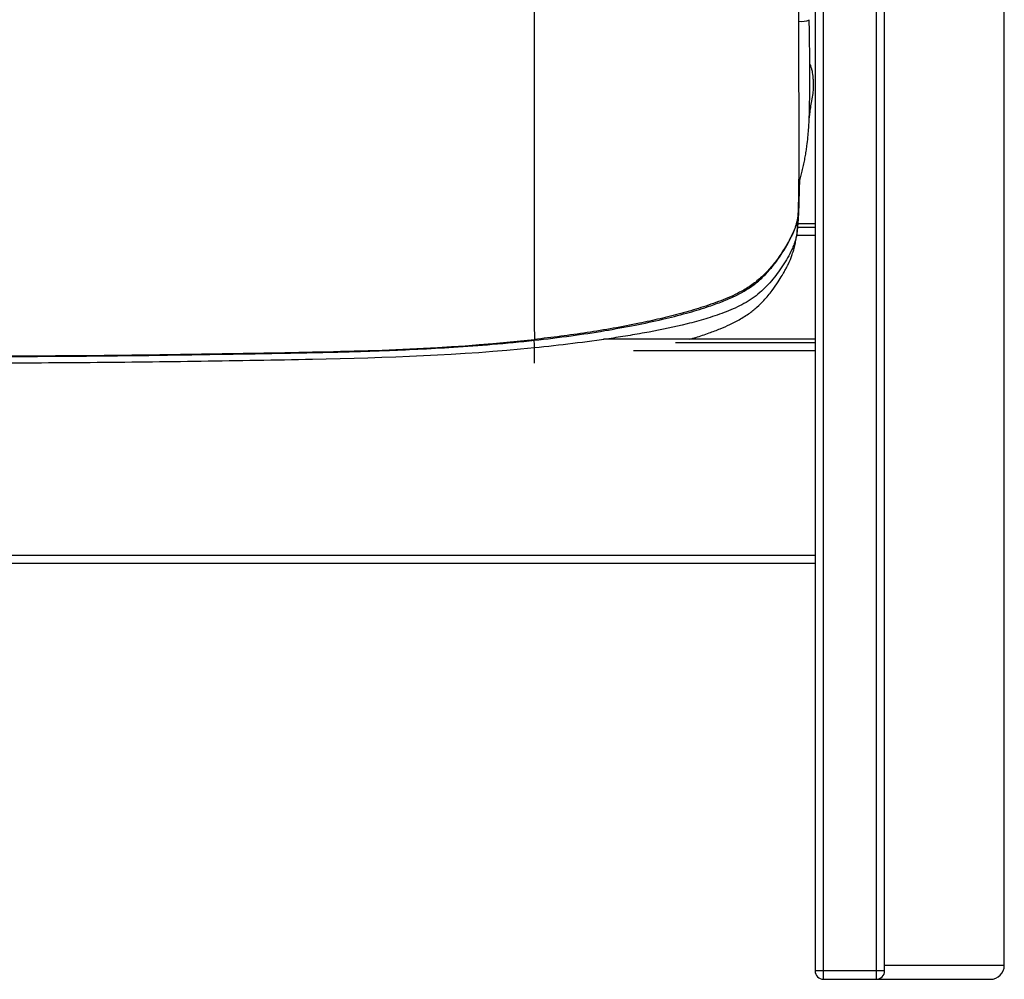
# Paper-space layout '_Back' of a CAD drawing. Header units: millimetres. Extents: x -908 to 908, y 0 to 686.
# Tile 8 of 11: x 454 to 808, y 0 to 345. Entities that reach past the tile are written whole.
import ezdxf

# ---------------------------------------------------------------- set-up
doc = ezdxf.new("R2010")
doc.units = ezdxf.units.MM

psp = doc.layouts.new('_Back')

# ---------------------------------------------------------------- linework, layer by layer
at = {"color": 7, "linetype": 'Continuous', "lineweight": 25}
for p, q in [((740, 426.15), (740, 3)), ((743, 0), (743, 426.5)), ((762, 426.47), (762, 0)), ((765, 3), (765, 426.25)), ((808, 5), (808, 425.45)), ((733.62, 270.38), (733.63, 270.41)), ((733.79, 270.41), (740, 270.41)), ((740, 271.58), (733.9, 271.58)), ((740, 271.57), (733.9, 271.57)), ((740, 267.41), (733.41, 267.41)), ((740, 230.08), (663.99, 230.08)), ((740, 230.07), (695.06, 230.07)), ((689.84, 228.91), (740, 228.91)), ((740, 225.91), (674.76, 225.91)), ((-740, 152.5), (740, 152.5)), ((740, 149.5), (-740, 149.5)), ((808, 5), (765, 5)), ((765, 3), (740, 3)), ((743, 0), (803, 0))]:
    psp.add_line(p, q, dxfattribs=at)
at = {"color": 7, "linetype": 'Continuous', "lineweight": 25, "flags": 128}
psp.add_lwpolyline([(737.88, 344.94), (737.87, 344.85), (737.57, 344.59), (736.93, 344.38), (736.06, 344.24), (735.09, 344.2), (734.16, 344.26), (734.12, 344.27)], dxfattribs=at)
at = {"color": 7, "linetype": 'Continuous', "lineweight": 25}
for centre, radius, start, end in [((803, 5), 5, 270, 0), ((743, 3), 3, 180, 270), ((762, 3), 3, 270, 0)]:
    psp.add_arc(centre, radius, start, end, dxfattribs=at)
for points, knots in [([(639.09, 606.95), (639.09, 606.36), (639.09, 605.77), (639.09, 604.57), (639.09, 602.76), (639.09, 598.44), (639.09, 594.59), (639.09, 586.72), (639.09, 581.26), (639.09, 572.92), (639.09, 568.72), (639.09, 563.78), (639.09, 561.49), (639.09, 560.56), (639.09, 560.33), (639.09, 560.27), (639.09, 560.26), (639.09, 560.24), (639.09, 560.23), (639.09, 560.18), (639.09, 559.96), (639.09, 559.03), (639.09, 546.87), (639.08, 534.96), (639.08, 521.69), (639.08, 519.07), (639.08, 513.93), (639.08, 511.4), (639.08, 503.97), (639.08, 499.18), (639.08, 489.71), (639.08, 485.02), (639.08, 477.89), (639.08, 475.5), (639.08, 470.64), (639.08, 468.18), (639.08, 455.69), (639.08, 445.14), (639.08, 431.44), (639.08, 428.67), (639.08, 423.09), (639.08, 420.28), (639.08, 411.77), (639.08, 406.02), (639.08, 394.4), (639.08, 388.53), (639.08, 379.68), (639.08, 376.71), (639.08, 373.73), (639.08, 373.71), (639.08, 373.7), (639.08, 373.68), (639.08, 373.65), (639.08, 373.56), (639.08, 373.4), (639.08, 373.08), (639.08, 372.43), (639.08, 371.13), (639.08, 364.09), (639.08, 357.39), (639.08, 345.37), (639.08, 339.31), (639.08, 330.1), (639.08, 327.01), (639.08, 320.79), (639.08, 317.65), (639.08, 301.9), (639.08, 289.21), (639.08, 275.64), (639.08, 273.04), (639.08, 268.12), (639.08, 265.81), (639.08, 259.3), (639.08, 255.48), (639.08, 252.05)], [0, 0, 0, 0, 0.007812, 0.007812, 0.015625, 0.03125, 0.0625, 0.0625, 0.125, 0.125, 0.15625, 0.171875, 0.179687, 0.181641, 0.182129, 0.182251, 0.182312, 0.182312, 0.182373, 0.182373, 0.182617, 0.183594, 0.1875, 0.25, 0.25, 0.265625, 0.265625, 0.28125, 0.28125, 0.3125, 0.3125, 0.34375, 0.34375, 0.359375, 0.359375, 0.375, 0.375, 0.4375, 0.4375, 0.453125, 0.453125, 0.46875, 0.46875, 0.5, 0.5, 0.53125, 0.53125, 0.546875, 0.546936, 0.546936, 0.546997, 0.546997, 0.547119, 0.547363, 0.547852, 0.548828, 0.550781, 0.554688, 0.5625, 0.625, 0.625, 0.6875, 0.6875, 0.71875, 0.71875, 0.75, 0.75, 0.875, 0.875, 0.90625, 0.90625, 0.9375, 0.9375, 1, 1, 1, 1]), ([(733.95, 275.06), (733.97, 275.55), (734.03, 276.93), (734.11, 280.11), (734.19, 284.61), (734.24, 290.04), (734.26, 295.74), (734.26, 301.52), (734.25, 307.15), (734.24, 312.39), (734.22, 317.07), (734.21, 321.03), (734.2, 324.3), (734.2, 326.93), (734.19, 329.18), (734.18, 331.14), (734.18, 333.05), (734.17, 335.36), (734.16, 338.35), (734.14, 342.24), (734.12, 346.9), (734.09, 352.35), (734.06, 358.61), (734.02, 365.71), (733.98, 373.64), (733.94, 380.39), (733.91, 386.11), (733.89, 391.39), (733.86, 398.05), (733.83, 405.69), (733.8, 413.52), (733.77, 424.43), (733.77, 432.76), (733.77, 438.41)], [0, 0, 0, 0, 0.018108, 0.050397, 0.091184, 0.130777, 0.169794, 0.208019, 0.244364, 0.277642, 0.306786, 0.331173, 0.350374, 0.366374, 0.379251, 0.391044, 0.401734, 0.413464, 0.431912, 0.454627, 0.481684, 0.513163, 0.549135, 0.589656, 0.634754, 0.684422, 0.704124, 0.73175, 0.773615, 0.816583, 0.86051, 0.905228, 1, 1, 1, 1]), ([(734.16, 285.71), (734.31, 286.32), (734.59, 287.51), (735.09, 289.49), (735.58, 291.51), (736.04, 293.55), (736.45, 295.58), (736.8, 297.57), (737.14, 299.9), (737.44, 302.5), (737.67, 305.32), (737.82, 307.87), (737.91, 310.11), (737.98, 312.11), (738.02, 313.89), (738.05, 315.68), (738.08, 317.72), (738.1, 320.28), (738.11, 323.57), (738.1, 327.66), (738.07, 332.59), (738.02, 338.41), (737.93, 342.68), (737.88, 344.94)], [0, 0, 0, 0, 0.055322, 0.108003, 0.157763, 0.204492, 0.248213, 0.288881, 0.326454, 0.384783, 0.433549, 0.474975, 0.513818, 0.543133, 0.570939, 0.597271, 0.625667, 0.663489, 0.71099, 0.768297, 0.835717, 0.912912, 1, 1, 1, 1]), ([(737.88, 309.51), (737.96, 310.05), (738.16, 311.36), (738.43, 313.42), (738.82, 315.85), (739.22, 317.9), (739.39, 319.46), (739.46, 320.45), (739.48, 321.37), (739.46, 322.22), (739.42, 322.99), (739.37, 323.71), (739.3, 324.37), (739.22, 325.06), (739.1, 325.84), (738.92, 326.77), (738.6, 327.85), (738.35, 328.66), (738.1, 329.1), (738.09, 329.12)], [0, 0, 0, 0, 0.089579, 0.215083, 0.346274, 0.484455, 0.53822, 0.589247, 0.636215, 0.679123, 0.717975, 0.752769, 0.784622, 0.814629, 0.850776, 0.893082, 0.941577, 0.996314, 1, 1, 1, 1]), ([(694.85, 230.08), (695.63, 230.29), (698.01, 230.96), (701.7, 232.23), (705.75, 233.77), (709.19, 235.25), (712.64, 236.97), (715.96, 239), (719.07, 241.47), (721.94, 244.31), (724.54, 247.5), (726.75, 250.72), (728.01, 252.76), (728.68, 253.9), (728.99, 254.45), (729.32, 255.05), (729.62, 255.62), (729.88, 256.12), (730.08, 256.52), (730.22, 256.79), (730.36, 257.07), (730.49, 257.34), (730.61, 257.59), (730.77, 257.95), (730.96, 258.36), (731.21, 258.94), (731.46, 259.57), (731.73, 260.3), (731.9, 260.87), (732.43, 262.55), (732.82, 264.17), (733.13, 265.7), (733.32, 266.85), (733.45, 267.67), (733.56, 268.48), (733.67, 269.28), (733.75, 270.05), (733.85, 270.97), (733.93, 271.95), (734.04, 273.42), (734.15, 275.25), (734.23, 277.3), (734.28, 279.21), (734.32, 280.97), (734.36, 282.56), (734.4, 283.98), (734.44, 285.3), (734.47, 286.33), (734.49, 286.93), (734.5, 287.1)], [0, 0, 0, 0, 0.010445, 0.032096, 0.050627, 0.066679, 0.080724, 0.100698, 0.117446, 0.132923, 0.154861, 0.174762, 0.193175, 0.202291, 0.211361, 0.218897, 0.224708, 0.228961, 0.230599, 0.231994, 0.233254, 0.234519, 0.235926, 0.237576, 0.24183, 0.247578, 0.260014, 0.276864, 0.297948, 0.321307, 0.359933, 0.400756, 0.419622, 0.438837, 0.458357, 0.478132, 0.498102, 0.517926, 0.548088, 0.584952, 0.647029, 0.704772, 0.758675, 0.809181, 0.856738, 0.901865, 0.944331, 0.984243, 1, 1, 1, 1]), ([(639.1, 229.7), (643.5, 230.21), (651.95, 231.19), (664.03, 233.05), (674.98, 235.04), (684.79, 237.11), (693.45, 239.29), (700.44, 241.38), (706.03, 243.37), (710.17, 245.08), (713.76, 246.88), (716.96, 248.84), (720.16, 251.34), (723.25, 254.46), (726.19, 258.09), (728.7, 261.79), (730.76, 265.37), (732.03, 268.02), (732.8, 269.96), (733.19, 271.13), (733.51, 272.28), (733.81, 273.61), (733.9, 274.56), (733.96, 275.12)], [0, 0, 0, 0, 0.1178671, 0.2260844, 0.324642, 0.4135297, 0.4926123, 0.5617912, 0.6073167, 0.6502775, 0.680988, 0.7138419, 0.7498539, 0.7889949, 0.8304768, 0.8742147, 0.9079399, 0.9406084, 0.9526253, 0.9636284, 0.973811, 0.9845214, 1, 1, 1, 1]), ([(733.95, 275.06), (733.92, 274.68), (733.83, 273.75), (733.51, 272.3), (733, 270.66), (732.32, 268.95), (731.14, 266.39), (729.3, 263.09), (726.73, 259.21), (723.81, 255.49), (720.54, 252.09), (716.87, 249.21), (712.09, 246.39), (706.1, 243.83), (698.99, 241.37), (691.7, 239.27), (684.31, 237.43), (673.12, 235), (658.07, 232.27), (645.43, 230.74), (639.1, 229.97)], [0, 0, 0, 0, 0.0108005, 0.0263508, 0.0409438, 0.0577758, 0.0765859, 0.1173676, 0.159512, 0.2017938, 0.2441981, 0.2856735, 0.3260002, 0.3916234, 0.4586482, 0.5259218, 0.5934863, 0.6611893, 0.8305261, 1, 1, 1, 1]), ([(733.58, 268.97), (733.49, 267.81), (733.24, 266.67), (732.73, 265.01), (732.53, 264.46), (732.11, 263.39), (731.89, 262.87), (731.17, 261.32), (730.65, 260.32), (729.54, 258.35), (728.95, 257.39), (727.09, 254.56), (725.75, 252.75), (723.56, 250.19), (722.79, 249.36), (721.19, 247.77), (720.34, 246.99), (718.55, 245.53), (717.62, 244.85), (715.68, 243.58), (714.68, 243), (711.61, 241.37), (709.46, 240.45), (706.19, 239.23), (705.09, 238.84), (702.89, 238.1), (701.79, 237.75), (698.46, 236.75), (696.22, 236.14), (689.47, 234.46), (684.92, 233.52), (678.09, 232.25), (675.81, 231.85), (671.24, 231.09), (659.82, 229.29), (648.33, 227.9), (639.11, 226.96)], [0, 0, 0, 0, 0.03125, 0.03125, 0.046875, 0.046875, 0.0625, 0.0625, 0.09375, 0.09375, 0.125, 0.125, 0.1875, 0.1875, 0.21875, 0.21875, 0.25, 0.25, 0.28125, 0.28125, 0.3125, 0.3125, 0.375, 0.375, 0.40625, 0.40625, 0.4375, 0.4375, 0.5, 0.5, 0.625, 0.625, 0.6875, 0.6875, 0.75, 1, 1, 1, 1]), ([(733.59, 269), (733.6, 269.22), (733.63, 269.72), (733.64, 270.74), (733.51, 271.53), (733.43, 272.03)], [0, 0, 0, 0, 0.209428, 0.501804, 1, 1, 1, 1]), ([(639.08, 252.05), (639.08, 247.41), (639.09, 243.46), (639.09, 238), (639.09, 236.26), (639.1, 232.95), (639.1, 231.39), (639.1, 229.97)], [0, 0, 0, 0, 0.5, 0.5, 0.75, 0.75, 1, 1, 1, 1]), ([(0, 223.98), (106.56, 223.98), (213.11, 223.97), (332.99, 224), (346.31, 224.01), (372.94, 224.02), (386.26, 224.03), (412.9, 224.04), (432.88, 224.05), (452.86, 224.11), (466.18, 224.17), (472.84, 224.21), (492.81, 224.37), (506.13, 224.57), (526.11, 224.88), (532.77, 224.99), (546.08, 225.22), (552.74, 225.35), (586.03, 226.06), (612.64, 227.07), (639.1, 229.97)], [0, 0, 0, 0, 0.5, 0.5, 0.5625, 0.5625, 0.625, 0.625, 0.6875, 0.71875, 0.71875, 0.75, 0.75, 0.8125, 0.8125, 0.84375, 0.84375, 0.875, 0.875, 1, 1, 1, 1]), ([(0, 223.78), (2.81, 223.78), (9.4, 223.78), (19.47, 223.78), (29.88, 223.78), (39.36, 223.78), (47.86, 223.78), (55.41, 223.78), (62, 223.78), (67.87, 223.78), (78.01, 223.78), (92.9, 223.78), (129.95, 223.77), (203.28, 223.78), (297.15, 223.77), (394.29, 223.84), (454.67, 223.81), (493.83, 224.19), (511.49, 224.44), (528.44, 224.71), (540.99, 224.92), (549.67, 225.08), (555.2, 225.19), (561.58, 225.32), (568.82, 225.49), (576.91, 225.71), (586.46, 226.04), (597.59, 226.51), (610.4, 227.23), (624.37, 228.22), (634.06, 229.19), (639.1, 229.7)], [0, 0, 0, 0, 0.013196, 0.030937, 0.047222, 0.062052, 0.075426, 0.087143, 0.097457, 0.106369, 0.114697, 0.145034, 0.176255, 0.288577, 0.489151, 0.616789, 0.744428, 0.772508, 0.800561, 0.827313, 0.85209, 0.859435, 0.868079, 0.878063, 0.889385, 0.902046, 0.916042, 0.93425, 0.95431, 0.976224, 1, 1, 1, 1]), ([(639.11, 226.96), (612.58, 224.24), (585.97, 223.35), (546.02, 222.53), (532.71, 222.32), (506.07, 221.92), (492.76, 221.74), (472.78, 221.58), (466.12, 221.55), (452.8, 221.49), (432.83, 221.43), (412.85, 221.43), (386.21, 221.41), (372.9, 221.4), (346.26, 221.39), (332.94, 221.38), (213.08, 221.35), (106.54, 221.36), (0, 221.36)], [0, 0, 0, 0, 0.125, 0.125, 0.1875, 0.1875, 0.25, 0.25, 0.28125, 0.28125, 0.3125, 0.375, 0.375, 0.4375, 0.4375, 0.5, 0.5, 1, 1, 1, 1]), ([(638.89, 229.68), (638.91, 229.49), (638.99, 228.68), (639.08, 227.62), (639.1, 227.17), (639.11, 226.96)], [0, 0, 0, 0, 0.141084, 0.586034, 1, 1, 1, 1]), ([(639.1, 229.97), (639.11, 229.87), (639.11, 229.7), (639.1, 229.71), (639.1, 229.72)], [0, 0, 0, 0, 0.551475, 1, 1, 1, 1]), ([(639.12, 221.47), (639.12, 221.59), (639.12, 221.87), (639.12, 222.96), (639.12, 224.6), (639.11, 226.19), (639.11, 226.96)], [0, 0, 0, 0, 0.221287, 0.503063, 0.761732, 1, 1, 1, 1])]:
    psp.add_open_spline(points, degree=3, knots=knots, dxfattribs=at)

doc.saveas('drawing.dxf')
